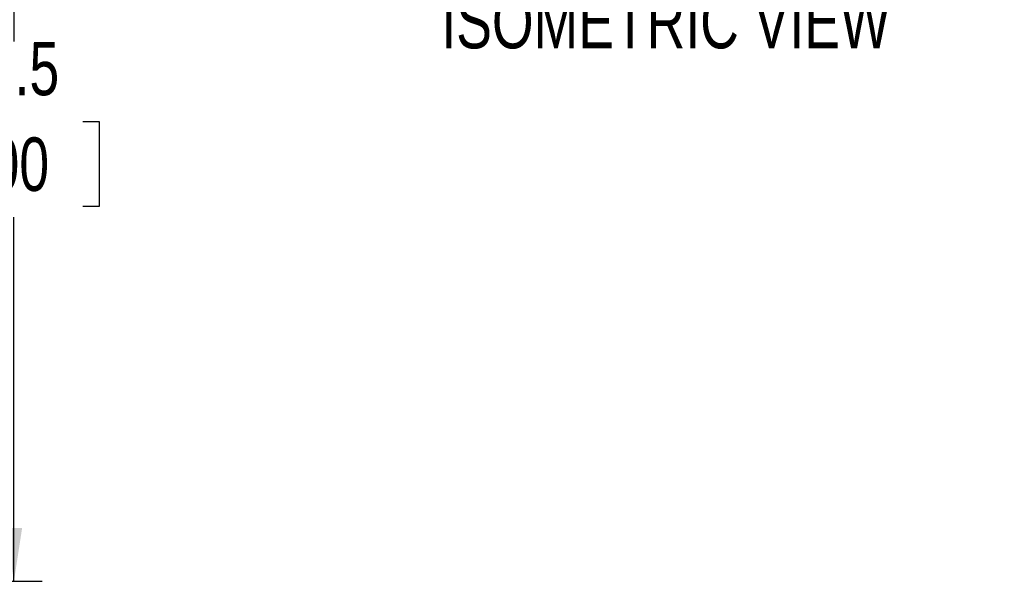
# Model space of a CAD drawing. Header units: millimetres. Extents: x 0 to 864, y 0 to 559.
# Tile 17 of 25: x 604 to 715, y 310 to 373. Entities that reach past the tile are written whole.
import ezdxf

# ---------------------------------------------------------------- set-up
doc = ezdxf.new("R2010")
doc.units = ezdxf.units.MM
doc.layers.add('DIMENSIONS', color=140, linetype='Continuous', lineweight=25)
doc.layers.add('TEXT', color=140, linetype='Continuous', lineweight=25)
doc.styles.add('SLDTEXTSTYLE0', font='TXT', dxfattribs={"width": 0.75})
doc.dimstyles.new('SLDDIMSTYLE0', dxfattribs={"dimtxt": 6, "dimasz": 6, "dimexe": 0, "dimexo": 0.0625, "dimgap": 1.5, "dimtad": 0, "dimtih": 1, "dimtoh": 1, "dimdec": 1, "dimrnd": 1e-09, "dimzin": 12, "dimdsep": 46, "dimtxsty": 'SLDTEXTSTYLE0', "dimsah": 1, "dimcen": 0.09, "dimadec": 0, "dimazin": 3, "dimtfac": 1, "dimtdec": 1, "dimtofl": 0, "dimtmove": 0, "dimatfit": 3, "dimfxl": 0, "dimfrac": 2, "dimtolj": 1, "dimtzin": 12, "dimarcsym": 0})

# ---------------------------------------------------------------- blocks, each defined once
blk = doc.blocks.new('_D_7')
at = {"layer": 'DIMENSIONS'}
for p, q in [((531.32, 411.47), (606.45, 411.47)), ((603.27, 411.47), (603.27, 370.58)), ((595.51, 361.6), (593.68, 361.6)), ((593.68, 361.6), (593.68, 352.07)), ((611.03, 361.6), (612.86, 361.6)), ((612.86, 361.6), (612.86, 352.07)), ((593.68, 352.07), (595.51, 352.07)), ((612.86, 352.07), (611.03, 352.07)), ((603.27, 309.96), (603.27, 350.85)), ((547.42, 309.96), (606.45, 309.96))]:
    blk.add_line(p, q, dxfattribs=at)
for points in [[(603.27, 411.47), (602.35, 405.47), (604.19, 405.47)], [(603.27, 309.96), (604.19, 315.96), (602.35, 315.96)]]:
    blk.add_solid(points, dxfattribs=at)
at = {"layer": 'DIMENSIONS', "char_height": 6, "attachment_point": 1, "style": 'SLDTEXTSTYLE0'}
for s, insert in [('101.5', (593.3, 370.55)), ('4.00', (595.51, 359.81))]:
    blk.add_mtext(s, dxfattribs=dict(at, insert=insert))

msp = doc.modelspace()

# ---------------------------------------------------------------- texts
at = {"layer": 'TEXT', "insert": (651.3, 375.82), "char_height": 6, "attachment_point": 1, "style": 'SLDTEXTSTYLE0'}
msp.add_mtext('ISOMETRIC VIEW', dxfattribs=at)

# ---------------------------------------------------------------- dimensions: what is measured, and where the dimension line sits
at = {"layer": 'DIMENSIONS'}
dim = msp.add_linear_dim(base=(603.27, 411.47), p1=(546.15, 309.96), p2=(530.05, 411.47), angle=90, dimstyle='SLDDIMSTYLE0', dxfattribs=at)
dim.commit()
dim.dimension.update_dxf_attribs({"geometry": '_D_7', "text_midpoint": (603.27, 360.72), "dimtype": 160})

doc.saveas('drawing.dxf')
